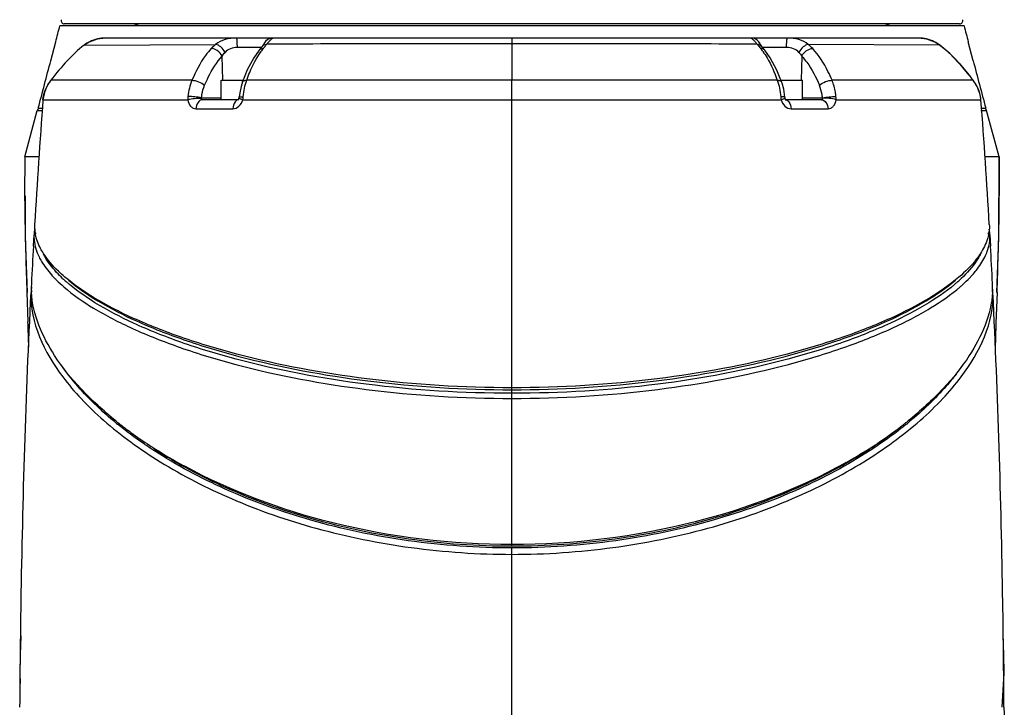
# Model space of a CAD drawing. Header units: millimetres. Extents: x 10 to 584, y 4 to 410.
# Tile 4 of 50: x 94 to 124, y 170 to 191. Entities that reach past the tile are written whole.
import ezdxf

# ---------------------------------------------------------------- set-up
doc = ezdxf.new("R2010")
doc.units = ezdxf.units.MM
doc.header["$LTSCALE"] = 32.67
doc.layers.get('0').update_dxf_attribs({"linetype": 'CONTINUOUS'})

msp = doc.modelspace()

# ---------------------------------------------------------------- linework, layer by layer
at = {"color": 7, "linetype": 'Continuous'}
for p, q in [((122.8571, 191.1322), (95.0167, 191.1322)), ((122.7204, 191.1922), (95.1534, 191.1922)), ((96.4244, 190.7522), (96.1616, 190.7207)), ((121.4494, 190.7522), (96.4244, 190.7522)), ((108.9368, 190.7522), (108.9369, 189.4523)), ((121.7117, 190.7208), (121.4494, 190.7522)), ((121.9591, 190.6283), (121.7117, 190.7208)), ((94.7369, 190.0555), (94.8873, 190.6323)), ((95.7603, 190.531), (99.8132, 190.5563)), ((101.2155, 190.4601), (100.4818, 190.4601)), ((101.2345, 190.4852), (101.2257, 190.4734)), ((101.2813, 190.4305), (101.2898, 190.4411)), ((116.5838, 190.4413), (116.5925, 190.4304)), ((116.6504, 190.4703), (116.6393, 190.4852)), ((117.3919, 190.4601), (116.6582, 190.4601)), ((122.1138, 190.5314), (118.0605, 190.5569)), ((122.1138, 190.5314), (121.9591, 190.6283)), ((123.1369, 190.0555), (122.9865, 190.6323)), ((100.0311, 189.453), (100.0173, 190.1997)), ((117.8566, 190.1996), (117.8427, 189.453)), ((100.786, 189.7703), (100.636, 189.4017)), ((123.0109, 189.6085), (123.0865, 189.5118)), ((123.0865, 189.5118), (123.1318, 189.4528)), ((99.0829, 189.4523), (94.742, 189.4523)), ((99.9869, 189.4522), (100.6566, 189.4522)), ((99.9869, 188.8522), (99.9869, 189.4522)), ((100.6359, 189.4017), (100.636, 189.4019)), ((108.9369, 189.4523), (100.7688, 189.4523)), ((117.1048, 189.4527), (108.9368, 189.4527)), ((117.2173, 189.4522), (117.8869, 189.4522)), ((117.2375, 189.4022), (117.2376, 189.4021)), ((117.8869, 188.8522), (117.8869, 189.4522)), ((123.0044, 189.4528), (118.7908, 189.4528)), ((123.1318, 189.4528), (123.0044, 189.4528)), ((99.3774, 188.9107), (99.9869, 188.9107)), ((100.5345, 188.9345), (100.5283, 188.8992)), ((100.5526, 189.0704), (100.5345, 188.9345)), ((117.3476, 188.8921), (117.3457, 188.8992)), ((117.8869, 188.9107), (118.4962, 188.9107)), ((94.3497, 188.5922), (94.4772, 188.5922)), ((94.4962, 188.8529), (98.9598, 188.852)), ((99.2051, 188.5767), (100.3447, 188.5767)), ((100.5014, 188.8522), (99.4063, 188.8522)), ((100.5053, 188.8525), (100.5014, 188.8487)), ((100.6481, 188.8526), (108.9369, 188.8527)), ((108.9369, 175.1176), (108.9369, 188.8536)), ((108.9369, 188.8536), (117.2266, 188.8509)), ((118.4675, 188.8522), (117.3696, 188.8522)), ((117.5292, 188.5767), (118.6687, 188.5767)), ((118.9141, 188.8522), (123.3777, 188.8531)), ((123.3876, 188.5922), (123.5242, 188.5922)), ((93.9379, 187.0922), (94.3218, 188.5181)), ((94.3218, 188.5181), (94.4719, 188.5181)), ((123.3721, 188.5181), (123.552, 188.5181)), ((123.9359, 187.0922), (123.552, 188.5181)), ((93.9369, 187.0922), (93.9321, 185.8918)), ((94.3713, 187.0922), (93.9379, 187.0922)), ((123.9369, 187.0922), (123.5025, 187.0922)), ((123.923, 184.6137), (123.9369, 187.0922)), ((123.9369, 187.0922), (123.9418, 185.8918)), ((94.2014, 184.3415), (94.2215, 184.6994)), ((94.2873, 184.7537), (94.2215, 184.6994)), ((123.5887, 184.7519), (123.6523, 184.6994)), ((123.6523, 184.6994), (123.6724, 184.3415)), ((123.8692, 182.9184), (123.923, 184.6137)), ((94.7562, 183.4673), (94.7625, 183.4601)), ((123.1089, 183.4575), (123.1153, 183.4646)), ((94.0022, 182.9175), (94.0342, 182.022)), ((123.8717, 182.9175), (123.8381, 181.9727)), ((119.924, 178.0912), (119.941, 178.1022)), ((119.2257, 177.6883), (119.1954, 177.6713)), ((98.8603, 177.5709), (98.8346, 177.5849)), ((108.9369, 155.0922), (108.9369, 175.0576)), ((93.7796, 171.2056), (93.7982, 170.8833)), ((124.0337, 170.1551), (124.0942, 171.2056))]:
    msp.add_line(p, q, dxfattribs=at)
for points in [[(96.1616, 190.7207), (95.9138, 190.6278), (95.7601, 190.5315)], [(101.2257, 190.4734), (101.174, 190.4062), (101.1503, 190.3765)], [(101.3181, 190.5925), (101.3221, 190.5988), (101.3219, 190.5988), (101.3098, 190.5833), (101.2894, 190.5574), (101.2627, 190.5231), (101.2343, 190.4853)], [(116.6392, 190.4857), (116.6129, 190.5207), (116.5856, 190.5559), (116.5646, 190.5826), (116.552, 190.5987), (116.55, 190.6013)], [(116.7235, 190.3764), (116.7032, 190.4019), (116.6504, 190.4703)], [(123.0109, 189.6085), (122.8038, 189.8606), (122.4132, 190.2759), (122.1134, 190.5308)], [(101.1503, 190.3765), (100.9862, 190.1439), (100.786, 189.7703)], [(117.2376, 189.4022), (117.09, 189.7658), (116.891, 190.1385), (116.7235, 190.3764)], [(94.7421, 189.4523), (94.651, 189.3186), (94.6064, 189.237), (94.5503, 189.1019), (94.5088, 188.9463), (94.4961, 188.852)], [(100.636, 189.4019), (100.5936, 189.2651), (100.5526, 189.0704)], [(117.3394, 188.9346), (117.302, 189.174), (117.2517, 189.3609), (117.2375, 189.4022)], [(123.2885, 189.1922), (123.2555, 189.2608), (123.222, 189.3209), (123.1974, 189.3605), (123.1591, 189.4158), (123.1318, 189.4523)], [(123.343, 189.0412), (123.3179, 189.119), (123.2885, 189.1922)], [(99.3774, 188.9107), (99.3749, 188.9065), (99.3732, 188.9023), (99.3722, 188.8981)], [(100.5282, 188.8996), (100.5176, 188.8707), (100.5053, 188.8525)], [(117.3456, 188.8992), (117.34, 188.9296), (117.3394, 188.9346)], [(117.3716, 188.8494), (117.3599, 188.8643), (117.3476, 188.8921)], [(118.5015, 188.8981), (118.5003, 188.9023), (118.4986, 188.9065), (118.4962, 188.9107)], [(123.3777, 188.8522), (123.3763, 188.8684), (123.3631, 188.9578), (123.343, 189.0412)], [(117.3696, 188.8494), (117.3724, 188.8483), (117.3716, 188.8494)], [(93.9436, 185.8919), (93.9508, 184.6137), (94.0046, 182.9184)], [(93.8174, 172.3543), (93.79, 171.7645), (93.7806, 171.206)], [(124.0932, 171.206), (124.0838, 171.7645), (124.0562, 172.3584)]]:
    msp.add_lwpolyline(points, dxfattribs=at)
for centre, radius, start, end in [((95.1534, 191.2922), 0.1, 165.59381, 270), ((122.7204, 191.2922), 0.1, 270, 14.40619), ((-192.4036, 265.2555), 296.8244, 345.43931, 345.539002), ((97.1369, 190.2922), 0.9, 68.96053, 90), ((120.7369, 190.2922), 0.9, 90, 111.03947), ((410.2774, 265.2555), 296.8244, 194.460998, 194.56069), ((96.4225, 189.6465), 1.1054, 102.95613, 116.07392), ((96.4255, 189.6353), 1.1169, 90.05604, 102.97836), ((121.4483, 189.6353), 1.1169, 76.99576, 89.94386), ((121.4513, 189.6463), 1.1055, 63.91085, 77.01752), ((96.4264, 189.6383), 1.1143, 116.02768, 126.72152), ((100.5528, 189.6269), 1.1878, 128.51518, 137.39157), ((102.8228, 189.1819), 1.9837, 140.99128, 144.36063), ((101.568, 190.4549), 0.2942, 156.14559, 160.92903), ((101.5783, 190.45), 0.3055, 143.35283, 156.08344), ((108.7483, -1599.5694), 1790.1481, 89.9939654, 90.2356407), ((109.4134, -1496.4556), 1687.0346, 89.7597397, 90.0161859), ((116.2956, 190.45), 0.3055, 23.9171, 36.63534), ((116.3058, 190.4549), 0.2942, 19.0456, 23.85488), ((114.9666, 189.1204), 2.088, 35.668, 38.85934), ((117.3196, 189.6255), 1.1897, 42.61019, 51.49624), ((121.4474, 189.6383), 1.1143, 53.27578, 63.95718), ((-192.4036, 265.2555), 296.8244, 345.032079, 345.324263), ((410.2774, 265.2555), 296.8244, 194.675737, 194.967921), ((122.2395, 188.7284), 1.147, 15.89525, 27.56905), ((99.537, 188.8948), 0.5791, 174.45279, 184.23683), ((99.7566, 189.0393), 0.9108, 348.17519, 354.16303), ((118.3378, 188.8951), 0.5778, 355.74888, 5.49508), ((322.5555, 171.6898), 228.7042, 175.696195, 176.660623), ((94.4184, 188.4922), 0.1, 115.01045, 165.03134), ((-102.0112, 171.8682), 226.0279, 3.333654, 4.309567), ((123.4554, 188.4922), 0.1, 14.96866, 90), ((160.5611, 186.2438), 66.63, 180.302684, 181.014149), ((57.5354, 186.2426), 66.4073, 358.984052, 359.697347), ((181.4121, 186.619), 87.4843, 181.018121, 181.653383), ((95.382, 184.9456), 1.1443, 176.67785, 182.64219), ((36.2206, 186.6273), 87.7256, 358.344163, 358.979618), ((95.3397, 184.635), 1.1201, 167.43225, 176.7054), ((95.4381, 184.9482), 1.2006, 182.64602, 187.38839), ((95.504, 184.9567), 1.2669, 187.38447, 190.96517), ((122.369, 184.9569), 1.2678, 348.96722, 352.61583), ((122.5238, 184.6329), 1.1307, 9.98789, 12.20055), ((122.5398, 184.6357), 1.1144, 3.27577, 9.98966), ((335.1069, 170.9592), 241.2769, 176.820497, 177.091953), ((-117.2331, 170.9592), 241.2769, 2.908047, 3.179503), ((250.5384, 188.5594), 156.6378, 181.633293, 182.064155), ((-36.8585, 188.681), 160.8335, 357.946366, 358.365144), ((97.3951, 185.8194), 3.535, 221.8667, 223.81166), ((120.4769, 185.821), 3.5375, 316.1953, 318.07551), ((96.6798, 183.0719), 2.5424, 177.11152, 181.04979), ((98.1657, 186.599), 4.4637, 226.66589, 228.48201), ((119.7066, 186.6006), 4.4659, 311.4979, 313.34027), ((121.1956, 183.072), 2.5408, 358.9529, 2.88838), ((96.6096, 182.7993), 2.483, 173.07534, 177.15725), ((96.8004, 183.0735), 2.663, 181.03708, 183.02739), ((121.2637, 182.7992), 2.4835, 2.84295, 6.86135), ((121.0735, 183.0736), 2.6629, 356.95398, 358.96558), ((-155.793, 173.083), 249.9871, 1.870047, 2.049231), ((379.9377, 172.8857), 256.2607, 177.967856, 178.132012), ((104.1108, 187.8924), 11.6205, 230.35196, 230.92564), ((104.3082, 188.3856), 12.0818, 231.21053, 231.75001), ((104.6542, 188.8287), 12.644, 231.76195, 233.89163), ((113.4258, 188.5637), 12.3082, 307.70808, 308.24009), ((113.5666, 188.385), 12.0807, 308.24004, 308.78726), ((113.7623, 187.8934), 11.6217, 309.07197, 309.64592), ((105.3628, 189.8095), 13.8539, 233.91436, 236.85566), ((113.0452, 189.0599), 12.9335, 304.84811, 307.69744), ((112.3799, 190.0047), 14.0891, 302.42994, 304.87328), ((105.7461, 190.3918), 14.5511, 236.84569, 237.56711), ((106.35, 191.3682), 15.6991, 237.61808, 241.39864), ((111.7429, 191.0017), 15.2722, 299.33803, 302.44081)]:
    msp.add_arc(centre, radius, start, end, dxfattribs=at)
for points, knots in [([(100.4596, 190.7522), (100.3404, 190.7522), (100.1096, 190.7302), (99.8978, 190.6259), (99.813, 190.5566)], [0, 0, 0, 0, 0.521195, 1, 1, 1, 1]), ([(100.4818, 190.4601), (100.4818, 190.4962), (100.4807, 190.5657), (100.4767, 190.6547), (100.4708, 190.7177), (100.4653, 190.7432), (100.4617, 190.7522), (100.4596, 190.7522)], [0, 0, 0, 0, 0.367449, 0.7031336, 0.9240546, 0.9785641, 1, 1, 1, 1]), ([(101.3331, 190.6324), (101.3474, 190.6516), (101.41, 190.7181), (101.5044, 190.7522), (101.5712, 190.7522)], [0, 0, 0, 0, 0.2643952, 1, 1, 1, 1]), ([(101.3859, 190.5638), (101.4092, 190.593), (101.4513, 190.6421), (101.5084, 190.7041), (101.5479, 190.7319), (101.5651, 190.7522), (101.5712, 190.7522)], [0, 0, 0, 0, 0.4229274, 0.7382083, 0.9310433, 1, 1, 1, 1]), ([(116.5407, 190.6323), (116.5264, 190.6516), (116.4639, 190.718), (116.3694, 190.7522), (116.3027, 190.7522)], [0, 0, 0, 0, 0.2643976, 1, 1, 1, 1]), ([(116.3027, 190.7522), (116.3088, 190.7522), (116.3259, 190.7319), (116.3653, 190.7041), (116.4224, 190.6423), (116.4644, 190.5933), (116.4877, 190.5642)], [0, 0, 0, 0, 0.0689168, 0.2617007, 0.5770474, 1, 1, 1, 1]), ([(117.3919, 190.4601), (117.392, 190.4962), (117.3931, 190.5657), (117.3971, 190.6547), (117.403, 190.7177), (117.4084, 190.7432), (117.4121, 190.7522), (117.4142, 190.7522)], [0, 0, 0, 0, 0.3674651, 0.703156, 0.9240721, 0.9785757, 1, 1, 1, 1]), ([(118.0605, 190.5569), (117.9757, 190.6261), (117.764, 190.7303), (117.5333, 190.7522), (117.4142, 190.7522)], [0, 0, 0, 0, 0.4787929, 1, 1, 1, 1]), ([(95.7601, 190.5314), (95.5755, 190.3935), (95.2156, 190.0479), (94.9031, 189.6629), (94.742, 189.4523)], [0, 0, 0, 0, 0.4649985, 1, 1, 1, 1]), ([(99.6786, 190.4311), (99.6163, 190.364), (99.3756, 190.0648), (99.1963, 189.7208), (99.0829, 189.4523)], [0, 0, 0, 0, 0.2391114, 1, 1, 1, 1]), ([(100.0173, 190.1997), (99.981, 190.2651), (99.8817, 190.3698), (99.7445, 190.4315), (99.6786, 190.4311)], [0, 0, 0, 0, 0.5313788, 1, 1, 1, 1]), ([(100.102, 190.3112), (100.0693, 190.3739), (99.9884, 190.4761), (99.8715, 190.5504), (99.8132, 190.5568)], [0, 0, 0, 0, 0.5469363, 1, 1, 1, 1]), ([(100.4818, 190.4601), (100.4096, 190.4607), (100.267, 190.4437), (100.1474, 190.3607), (100.102, 190.3112)], [0, 0, 0, 0, 0.5183874, 1, 1, 1, 1]), ([(101.2898, 190.4411), (101.2984, 190.4518), (101.3307, 190.4924), (101.3628, 190.5332), (101.386, 190.5636)], [0, 0, 0, 0, 0.2637546, 1, 1, 1, 1]), ([(116.4876, 190.5638), (116.495, 190.5541), (116.5267, 190.513), (116.559, 190.4723), (116.5838, 190.4413)], [0, 0, 0, 0, 0.235609, 1, 1, 1, 1]), ([(117.7715, 190.3114), (117.7261, 190.3608), (117.6067, 190.4438), (117.4641, 190.4606), (117.3919, 190.4601)], [0, 0, 0, 0, 0.4816284, 1, 1, 1, 1]), ([(118.0601, 190.5567), (118.0019, 190.5503), (117.8851, 190.4761), (117.8043, 190.3741), (117.7715, 190.3115)], [0, 0, 0, 0, 0.4528483, 1, 1, 1, 1]), ([(117.8566, 190.1996), (117.8928, 190.265), (117.9921, 190.3697), (118.1293, 190.4314), (118.1952, 190.431)], [0, 0, 0, 0, 0.5312011, 1, 1, 1, 1]), ([(118.7908, 189.4528), (118.7517, 189.5446), (118.593, 189.8922), (118.3876, 190.2235), (118.1952, 190.4309)], [0, 0, 0, 0, 0.2606644, 1, 1, 1, 1]), ([(99.4719, 189.3009), (99.5079, 189.3857), (99.6543, 189.7044), (99.8422, 190.0086), (100.0173, 190.1997)], [0, 0, 0, 0, 0.2622284, 1, 1, 1, 1]), ([(100.7688, 189.4523), (100.798, 189.5345), (100.9161, 189.8428), (101.0688, 190.1402), (101.2106, 190.3377)], [0, 0, 0, 0, 0.2640214, 1, 1, 1, 1]), ([(116.6629, 190.3379), (116.7082, 190.2748), (116.8875, 189.9967), (117.0199, 189.6908), (117.1048, 189.4527)], [0, 0, 0, 0, 0.2350086, 1, 1, 1, 1]), ([(117.8566, 190.1996), (117.9128, 190.1382), (118.1333, 189.8639), (118.2971, 189.5482), (118.4017, 189.3015)], [0, 0, 0, 0, 0.2370161, 1, 1, 1, 1]), ([(99.0831, 189.4523), (99.052, 189.3736), (98.9943, 189.21), (98.9703, 189.0382), (98.9606, 188.9508)], [0, 0, 0, 0, 0.4903618, 1, 1, 1, 1]), ([(99.0829, 189.4523), (99.1515, 189.4534), (99.2911, 189.4156), (99.4175, 189.3483), (99.472, 189.3008)], [0, 0, 0, 0, 0.4872435, 1, 1, 1, 1]), ([(99.3774, 188.9107), (99.3812, 188.9449), (99.3971, 189.078), (99.4335, 189.2089), (99.472, 189.3008)], [0, 0, 0, 0, 0.2567626, 1, 1, 1, 1]), ([(100.636, 189.4019), (100.6392, 189.4108), (100.6719, 189.4511), (100.729, 189.4532), (100.7688, 189.4524)], [0, 0, 0, 0, 0.1918482, 1, 1, 1, 1]), ([(100.6627, 188.9466), (100.6728, 189.0341), (100.6942, 189.2058), (100.7428, 189.3719), (100.7687, 189.4523)], [0, 0, 0, 0, 0.510536, 1, 1, 1, 1]), ([(108.9369, 188.8522), (108.9369, 188.9166), (108.9297, 189.1165), (108.9227, 189.3177), (108.9369, 189.4528)], [0, 0, 0, 0, 0.3213569, 1, 1, 1, 1]), ([(117.1047, 189.4529), (117.1349, 189.3739), (117.1759, 189.2053), (117.2035, 189.0346), (117.2113, 188.9468)], [0, 0, 0, 0, 0.4893157, 1, 1, 1, 1]), ([(117.1048, 189.4528), (117.1202, 189.4531), (117.1664, 189.4521), (117.2265, 189.4334), (117.2376, 189.4022)], [0, 0, 0, 0, 0.3176728, 1, 1, 1, 1]), ([(118.4016, 189.3014), (118.4561, 189.3489), (118.5823, 189.4163), (118.7219, 189.454), (118.7905, 189.4528)], [0, 0, 0, 0, 0.513064, 1, 1, 1, 1]), ([(118.4962, 188.9107), (118.4924, 188.9449), (118.4766, 189.0782), (118.4401, 189.2093), (118.4016, 189.3014)], [0, 0, 0, 0, 0.2567784, 1, 1, 1, 1]), ([(118.913, 188.9504), (118.9093, 188.9946), (118.886, 189.1657), (118.8427, 189.3355), (118.7905, 189.4527)], [0, 0, 0, 0, 0.2568186, 1, 1, 1, 1]), ([(98.9595, 188.8523), (99.0263, 188.874), (99.1641, 188.8975), (99.3038, 188.9051), (99.3722, 188.898)], [0, 0, 0, 0, 0.5055969, 1, 1, 1, 1]), ([(99.3774, 188.9107), (99.3093, 188.9261), (99.1704, 188.9441), (99.0306, 188.9529), (98.9606, 188.9508)], [0, 0, 0, 0, 0.4991717, 1, 1, 1, 1]), ([(99.3722, 188.8981), (99.3704, 188.8872), (99.3721, 188.8623), (99.3959, 188.8522), (99.4063, 188.8522)], [0, 0, 0, 0, 0.5129748, 1, 1, 1, 1]), ([(100.6478, 188.8523), (100.6318, 188.8571), (100.6034, 188.866), (100.5635, 188.8792), (100.5439, 188.8887), (100.5273, 188.8958), (100.5282, 188.8992)], [0, 0, 0, 0, 0.3875986, 0.706749, 0.9187032, 1, 1, 1, 1]), ([(100.5346, 188.9345), (100.535, 188.9384), (100.5433, 188.941), (100.5489, 188.9423), (100.5513, 188.9428)], [0, 0, 0, 0, 0.6145011, 1, 1, 1, 1]), ([(100.5513, 188.9428), (100.5579, 188.9441), (100.5949, 188.9483), (100.6322, 188.9476), (100.6627, 188.9466)], [0, 0, 0, 0, 0.1807523, 1, 1, 1, 1]), ([(117.3241, 188.9426), (117.3176, 188.944), (117.2801, 188.9485), (117.2423, 188.9478), (117.2113, 188.9468)], [0, 0, 0, 0, 0.1774849, 1, 1, 1, 1]), ([(117.3308, 188.8885), (117.3281, 188.8873), (117.3147, 188.8814), (117.3008, 188.8764), (117.2897, 188.8726)], [0, 0, 0, 0, 0.2003534, 1, 1, 1, 1]), ([(117.3393, 188.9346), (117.3391, 188.9366), (117.3334, 188.9408), (117.3279, 188.9418), (117.3241, 188.9426)], [0, 0, 0, 0, 0.3379411, 1, 1, 1, 1]), ([(117.3455, 188.8992), (117.3457, 188.8985), (117.3424, 188.8923), (117.3358, 188.8908), (117.3308, 188.8885)], [0, 0, 0, 0, 0.1077668, 1, 1, 1, 1]), ([(118.4675, 188.8522), (118.478, 188.8522), (118.5018, 188.8623), (118.5034, 188.8873), (118.5015, 188.8981)], [0, 0, 0, 0, 0.4879936, 1, 1, 1, 1]), ([(118.4962, 188.9107), (118.5642, 188.926), (118.7032, 188.9438), (118.843, 188.9525), (118.913, 188.9504)], [0, 0, 0, 0, 0.4991539, 1, 1, 1, 1]), ([(118.9141, 188.8522), (118.8474, 188.8738), (118.7097, 188.8974), (118.5699, 188.905), (118.5015, 188.8981)], [0, 0, 0, 0, 0.5046441, 1, 1, 1, 1]), ([(98.9598, 188.852), (98.9689, 188.7805), (99.0064, 188.6749), (99.114, 188.5902), (99.176, 188.577), (99.2058, 188.5765)], [0, 0, 0, 0, 0.5409143, 0.7765886, 1, 1, 1, 1]), ([(99.4063, 188.8522), (99.3538, 188.8522), (99.238, 188.7702), (99.2089, 188.6457), (99.2051, 188.5767)], [0, 0, 0, 0, 0.4318461, 1, 1, 1, 1]), ([(100.4582, 188.8322), (100.4413, 188.8211), (100.3726, 188.7527), (100.3483, 188.6516), (100.3447, 188.5767)], [0, 0, 0, 0, 0.2120456, 1, 1, 1, 1]), ([(100.3454, 188.577), (100.4126, 188.5778), (100.5574, 188.6425), (100.6287, 188.7781), (100.6479, 188.8524)], [0, 0, 0, 0, 0.4668239, 1, 1, 1, 1]), ([(117.2266, 188.8509), (117.2456, 188.7769), (117.3172, 188.6421), (117.4615, 188.5777), (117.5284, 188.577)], [0, 0, 0, 0, 0.5331079, 1, 1, 1, 1]), ([(117.4164, 188.8317), (117.4332, 188.8205), (117.5014, 188.752), (117.5255, 188.6514), (117.5292, 188.5767)], [0, 0, 0, 0, 0.212395, 1, 1, 1, 1]), ([(118.4675, 188.8522), (118.52, 188.8522), (118.6358, 188.7702), (118.6649, 188.6457), (118.6687, 188.5767)], [0, 0, 0, 0, 0.4318529, 1, 1, 1, 1]), ([(118.6681, 188.5765), (118.6978, 188.5771), (118.7599, 188.5902), (118.8674, 188.675), (118.9051, 188.7807), (118.9141, 188.8522)], [0, 0, 0, 0, 0.2234125, 0.4590855, 1, 1, 1, 1]), ([(94.2215, 184.6994), (94.2183, 184.6434), (94.2224, 184.4073), (94.2973, 184.176), (94.3767, 184.0151)], [0, 0, 0, 0, 0.2380041, 1, 1, 1, 1]), ([(94.5106, 184.124), (94.4793, 184.1725), (94.3696, 184.3572), (94.29, 184.5615), (94.2602, 184.7157)], [0, 0, 0, 0, 0.2689982, 1, 1, 1, 1]), ([(123.6134, 184.7142), (123.6038, 184.6649), (123.5506, 184.4567), (123.4522, 184.2617), (123.363, 184.1237)], [0, 0, 0, 0, 0.2340874, 1, 1, 1, 1]), ([(123.4958, 184.0124), (123.5239, 184.0692), (123.6182, 184.2856), (123.6621, 184.5267), (123.6523, 184.6994)], [0, 0, 0, 0, 0.2679264, 1, 1, 1, 1]), ([(95.1735, 183.3946), (95.1044, 183.4536), (94.8602, 183.6738), (94.6398, 183.9237), (94.5106, 184.124)], [0, 0, 0, 0, 0.275915, 1, 1, 1, 1]), ([(95.1025, 183.3523), (95.0384, 183.4128), (94.8141, 183.6382), (94.6185, 183.8961), (94.5137, 184.1009)], [0, 0, 0, 0, 0.2770575, 1, 1, 1, 1]), ([(123.363, 184.1237), (123.3228, 184.0613), (123.1308, 183.7935), (122.8942, 183.56), (122.7004, 183.3946)], [0, 0, 0, 0, 0.2256228, 1, 1, 1, 1]), ([(123.36, 184.1007), (123.3274, 184.0369), (123.1663, 183.7619), (122.9509, 183.5218), (122.7717, 183.3526)], [0, 0, 0, 0, 0.2251996, 1, 1, 1, 1]), ([(94.3767, 184.0151), (94.3995, 183.9688), (94.5062, 183.7732), (94.6425, 183.5949), (94.7562, 183.4673)], [0, 0, 0, 0, 0.2320581, 1, 1, 1, 1]), ([(123.1153, 183.4646), (123.1552, 183.5093), (123.299, 183.6794), (123.4237, 183.8666), (123.4958, 184.0124)], [0, 0, 0, 0, 0.2693912, 1, 1, 1, 1]), ([(94.8441, 183.3721), (94.8669, 183.3484), (94.9626, 183.2512), (95.0632, 183.159), (95.1416, 183.0914)], [0, 0, 0, 0, 0.2407094, 1, 1, 1, 1]), ([(108.9369, 179.9884), (107.443, 179.9884), (104.5883, 180.162), (101.1874, 180.7865), (98.8111, 181.4994), (97.3453, 182.072), (96.1406, 182.6849), (95.4571, 183.1526), (95.1735, 183.3946)], [0, 0, 0, 0, 0.3114645, 0.5946342, 0.7186462, 0.8282694, 0.9222564, 1, 1, 1, 1]), ([(108.9369, 179.8178), (107.4377, 179.8178), (104.5756, 179.9922), (101.1698, 180.6258), (98.7975, 181.3464), (97.3417, 181.9244), (96.1523, 182.5415), (95.4822, 183.013), (95.2069, 183.2569)], [0, 0, 0, 0, 0.3129322, 0.5968204, 0.7207587, 0.8299853, 0.9232513, 1, 1, 1, 1]), ([(95.2798, 183.3039), (95.5612, 183.0637), (96.2393, 182.5998), (97.4346, 181.9921), (98.8892, 181.4245), (101.2473, 180.7179), (104.622, 180.0992), (107.4546, 179.9273), (108.9369, 179.9273)], [0, 0, 0, 0, 0.0777314, 0.1717047, 0.2813219, 0.4053358, 0.6885223, 1, 1, 1, 1]), ([(122.7004, 183.3946), (122.4167, 183.1526), (121.7332, 182.685), (120.5286, 182.072), (119.0627, 181.4994), (116.6864, 180.7865), (113.2855, 180.1619), (110.4308, 179.9884), (108.9369, 179.9884)], [0, 0, 0, 0, 0.0777434, 0.1717299, 0.2813544, 0.4053689, 0.6885425, 1, 1, 1, 1]), ([(108.9369, 179.9273), (110.4193, 179.9273), (113.2519, 180.0992), (116.6266, 180.7179), (118.9847, 181.4245), (120.4392, 181.9921), (121.6345, 182.5998), (122.3126, 183.0637), (122.594, 183.3039)], [0, 0, 0, 0, 0.3114848, 0.5946675, 0.7186788, 0.8282947, 0.9222685, 1, 1, 1, 1]), ([(122.6656, 183.2557), (122.3903, 183.012), (121.72, 182.5406), (120.5304, 181.9237), (119.0747, 181.3458), (116.7026, 180.6255), (113.2973, 179.9921), (110.4358, 179.8178), (108.9369, 179.8178)], [0, 0, 0, 0, 0.0767679, 0.170047, 0.2792824, 0.4032248, 0.687103, 1, 1, 1, 1]), ([(122.7361, 183.0948), (122.7626, 183.1176), (122.8637, 183.2067), (122.9609, 183.3003), (123.0299, 183.3724)], [0, 0, 0, 0, 0.2593381, 1, 1, 1, 1]), ([(93.7886, 170.1522), (93.7959, 171.2277), (93.8429, 175.4859), (93.9711, 179.7435), (94.1297, 182.9224)], [0, 0, 0, 0, 0.2525706, 1, 1, 1, 1]), ([(94.1297, 182.9224), (94.0837, 181.9991), (94.6867, 180.7842), (95.6776, 179.6245), (96.6445, 178.6988), (98.1637, 177.6064), (100.3635, 176.4811), (102.9589, 175.5828), (105.8619, 174.9992), (107.8982, 174.8603), (108.9369, 174.8603)], [0, 0, 0, 0, 0.1531999, 0.2018438, 0.2548892, 0.3741517, 0.5106578, 0.6629391, 0.8278652, 1, 1, 1, 1]), ([(96.7395, 178.9684), (96.3571, 179.2757), (95.6718, 179.8993), (94.6575, 181.1497), (94.1777, 182.2398), (94.1412, 182.9328)], [0, 0, 0, 0, 0.3038028, 0.570193, 1, 1, 1, 1]), ([(95.1416, 183.0914), (95.4243, 182.8479), (96.1066, 182.377), (97.3114, 181.7602), (98.7791, 181.1832), (101.1613, 180.4649), (104.5728, 179.8338), (107.4375, 179.6598), (108.9369, 179.6598)], [0, 0, 0, 0, 0.0775646, 0.1714158, 0.2809639, 0.4049597, 0.6882616, 1, 1, 1, 1]), ([(108.9369, 179.6598), (110.4373, 179.6598), (113.3037, 179.834), (116.7169, 180.4659), (119.0999, 181.1849), (120.5675, 181.7625), (121.772, 182.3797), (122.4538, 182.8511), (122.7361, 183.0948)], [0, 0, 0, 0, 0.3118294, 0.5951687, 0.719158, 0.8286821, 0.922493, 1, 1, 1, 1]), ([(108.9369, 174.8603), (109.9756, 174.8603), (112.012, 174.9992), (114.9149, 175.5828), (117.5104, 176.4811), (119.7101, 177.6064), (121.2293, 178.6988), (122.1963, 179.6245), (123.1871, 180.7842), (123.7901, 181.9991), (123.7441, 182.9224)], [0, 0, 0, 0, 0.1721342, 0.3370606, 0.4893424, 0.6258489, 0.7451115, 0.7981569, 0.8468007, 1, 1, 1, 1]), ([(123.7326, 182.9321), (123.6958, 182.2391), (123.2162, 181.1492), (122.2019, 179.8992), (121.5167, 179.2757), (121.1343, 178.9684)], [0, 0, 0, 0, 0.4298217, 0.6961948, 1, 1, 1, 1]), ([(124.0848, 170.1522), (124.0777, 171.2277), (124.0315, 175.4858), (123.9027, 179.7434), (123.7441, 182.9224)], [0, 0, 0, 0, 0.2525578, 1, 1, 1, 1]), ([(96.6961, 178.9449), (96.5358, 179.0778), (95.9576, 179.5841), (95.4336, 180.1567), (95.1093, 180.614)], [0, 0, 0, 0, 0.2708283, 1, 1, 1, 1]), ([(122.6085, 180.4028), (122.5119, 180.2771), (122.0784, 179.7504), (121.5804, 179.2785), (121.1774, 178.9446)], [0, 0, 0, 0, 0.2325002, 1, 1, 1, 1]), ([(97.9075, 178.0586), (97.8072, 178.1236), (97.423, 178.3798), (97.0517, 178.6554), (96.7861, 178.8711)], [0, 0, 0, 0, 0.2589411, 1, 1, 1, 1]), ([(119.941, 178.1022), (120.0394, 178.1657), (120.4164, 178.4158), (120.7813, 178.6846), (121.0427, 178.8947)], [0, 0, 0, 0, 0.2586929, 1, 1, 1, 1]), ([(121.0874, 178.8708), (121.001, 178.8006), (120.6384, 178.5148), (120.26, 178.2491), (119.9661, 178.0584)], [0, 0, 0, 0, 0.2411284, 1, 1, 1, 1]), ([(108.9369, 175.0576), (107.8691, 175.0576), (105.7788, 175.205), (102.809, 175.8223), (100.1753, 176.7685), (98.6065, 177.605), (97.9075, 178.0586)], [0, 0, 0, 0, 0.276818, 0.541218, 0.7839847, 1, 1, 1, 1]), ([(97.9318, 178.1028), (98.6305, 177.6513), (100.1975, 176.8192), (102.8262, 175.8779), (105.7883, 175.2641), (107.8724, 175.1176), (108.9369, 175.1176)], [0, 0, 0, 0, 0.2161986, 0.4590076, 0.7233511, 1, 1, 1, 1]), ([(108.9369, 175.1176), (109.9991, 175.1176), (112.0788, 175.2635), (115.0352, 175.8747), (117.66, 176.8123), (119.2255, 177.6414), (119.924, 178.0912)], [0, 0, 0, 0, 0.2765566, 0.540845, 0.7836761, 1, 1, 1, 1]), ([(119.9661, 178.0584), (119.2672, 177.6049), (117.6984, 176.7684), (115.0647, 175.8223), (112.0949, 175.205), (110.0047, 175.0576), (108.9369, 175.0576)], [0, 0, 0, 0, 0.2160163, 0.4587827, 0.7231819, 1, 1, 1, 1]), ([(119.1954, 177.6713), (117.7528, 176.8635), (114.3927, 175.5917), (110.8315, 175.161), (108.9369, 175.161)], [0, 0, 0, 0, 0.4660007, 1, 1, 1, 1]), ([(108.9369, 175.161), (107.0838, 175.161), (103.592, 175.5745), (100.2892, 176.7945), (98.8603, 177.5709)], [0, 0, 0, 0, 0.5326128, 1, 1, 1, 1]), ([(93.7796, 171.2056), (93.7796, 171.2039), (93.7822, 171.1941), (93.7905, 171.1875), (93.7968, 171.1823)], [0, 0, 0, 0, 0.1767371, 1, 1, 1, 1]), ([(124.0932, 171.2057), (124.0931, 171.204), (124.0903, 171.1947), (124.0825, 171.1884), (124.0765, 171.1833)], [0, 0, 0, 0, 0.1758156, 1, 1, 1, 1]), ([(124.0852, 170.1522), (124.0928, 169.0417), (124.1035, 164.5464), (124.0431, 160.0512), (123.9719, 156.6672)], [0, 0, 0, 0, 0.2470496, 1, 1, 1, 1])]:
    msp.add_open_spline(points, degree=3, knots=knots, dxfattribs=at)
for points in [[(101.1504, 190.3765), (101.18, 190.4132), (101.2341, 190.4308), (101.2813, 190.4305)], [(101.2345, 190.4852), (101.2683, 190.5309), (101.3293, 190.559), (101.386, 190.5636)], [(116.4876, 190.5643), (116.5443, 190.5597), (116.6054, 190.5315), (116.6392, 190.4857)], [(116.631, 190.4274), (116.6183, 190.4296), (116.6054, 190.4305), (116.5925, 190.4304)], [(116.7235, 190.3764), (116.7014, 190.4038), (116.6657, 190.4215), (116.631, 190.4274)], [(122.1134, 190.5308), (122.4568, 190.2737), (122.7447, 189.9449), (123.0109, 189.6085)], [(100.0173, 190.1997), (100.0426, 190.2389), (100.0709, 190.2764), (100.102, 190.3112)], [(117.7715, 190.3114), (117.8028, 190.2766), (117.8311, 190.2389), (117.8566, 190.1996)], [(94.4961, 188.852), (94.5123, 189.0677), (94.6106, 189.2806), (94.7421, 189.4523)], [(123.2563, 189.2593), (123.2208, 189.3271), (123.1783, 189.3915), (123.1318, 189.4523)], [(117.2113, 188.9468), (117.2145, 188.9151), (117.2196, 188.8835), (117.226, 188.8522)], [(117.2897, 188.8726), (117.2687, 188.8653), (117.2474, 188.8586), (117.226, 188.8522)], [(123.3777, 188.8522), (123.3729, 188.9166), (123.3603, 188.9805), (123.3426, 189.0426)], [(100.5223, 188.8522), (100.4999, 188.8522), (100.477, 188.8444), (100.4582, 188.8322)], [(117.3515, 188.8522), (117.3742, 188.8522), (117.3974, 188.8442), (117.4164, 188.8317)], [(123.6343, 185.0118), (123.6385, 184.9393), (123.6356, 184.866), (123.6263, 184.7939)]]:
    msp.add_open_spline(points, degree=3, dxfattribs=at)

doc.saveas('drawing.dxf')
